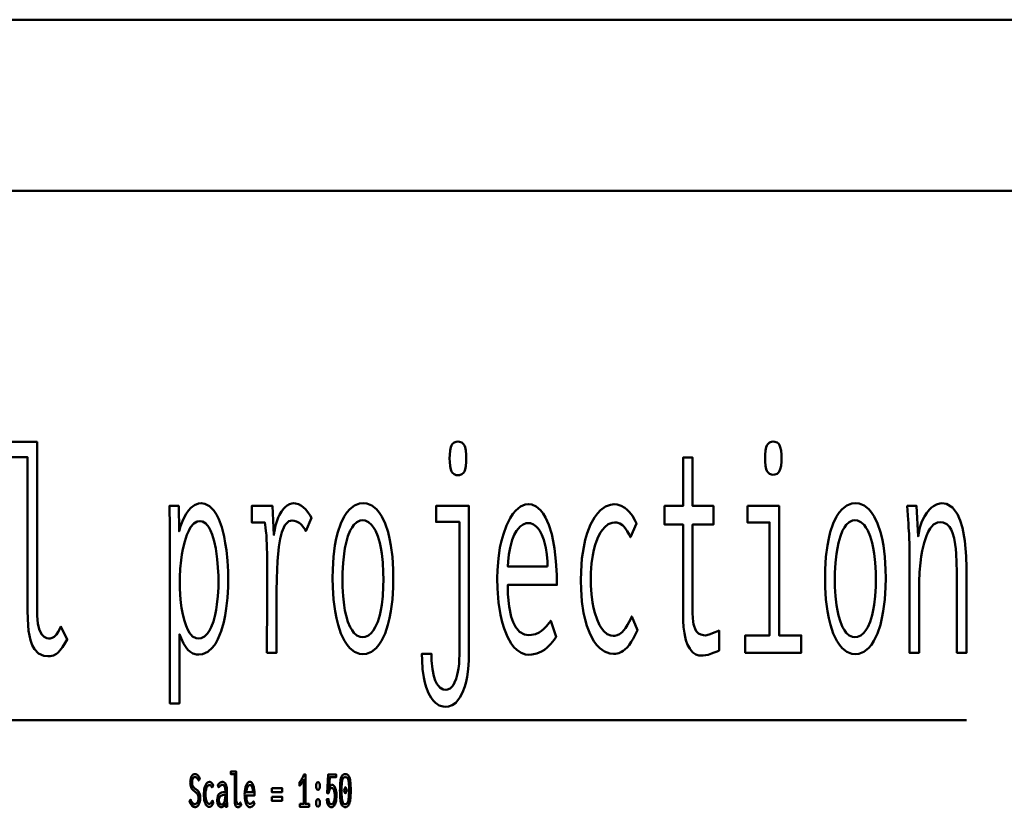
# Model space of a CAD drawing. Header units: millimetres. Extents: x 0 to 428, y 0 to 298.
# Tile 20 of 42: x 134 to 162, y 266 to 289. Entities that reach past the tile are written whole.
import ezdxf

# ---------------------------------------------------------------- set-up
doc = ezdxf.new("R2010")
doc.units = ezdxf.units.MM
doc.layers.add('am_0', color=7, linetype='Continuous', lineweight=50)
doc.layers.add('am_6', color=2, linetype='Continuous', lineweight=35)

# ---------------------------------------------------------------- blocks, each defined once
blk = doc.blocks.new('1_Drawing_frame_0_in_FDFneo100150C2325N1N4N_300Op0__1203')
at = {"layer": 'am_0'}
for p, q in [((7.5, 289.5), (412.5, 289.5)), ((20, 284.5), (407.5, 284.5))]:
    blk.add_line(p, q, dxfattribs=at)
at = {"layer": 'am_6', "flags": 8}
blk.add_attdef('ExcludeFromBOM', (425, 296.5), '', height=0.5, dxfattribs=at)
blk = doc.blocks.new('62_grid1title__1_in_FDFneo100150C2325N1N4N_300Op0__1203')
at = {"layer": 'am_0'}
blk.add_line((121.181, 269.029), (161.215, 269.029), dxfattribs=at)
for points in [[(134.343, 270.895), (134.343, 270.895), (134.226, 270.908), (134.076, 270.977), (134.076, 270.977), (133.956, 271.106), (133.893, 271.224), (133.893, 271.224), (133.842, 271.37), (133.787, 271.643), (133.787, 271.643), (133.758, 271.98), (133.752, 272.24), (133.752, 276.717), (133.054, 276.717)], [(133.054, 277.162), (134.033, 277.162), (134.033, 272.256), (134.033, 272.256), (134.037, 272.079), (134.057, 271.856), (134.057, 271.856), (134.095, 271.684), (134.13, 271.599), (134.13, 271.599), (134.17, 271.532), (134.239, 271.46), (134.239, 271.46), (134.317, 271.421), (134.374, 271.413), (134.374, 271.413), (134.418, 271.417), (134.479, 271.435), (134.479, 271.435), (134.534, 271.468), (134.567, 271.499), (134.567, 271.499), (134.6, 271.537), (134.648, 271.608), (134.648, 271.608), (134.698, 271.696), (134.731, 271.764), (134.913, 271.386), (134.913, 271.386), (134.857, 271.287), (134.776, 271.161), (134.776, 271.161), (134.699, 271.062), (134.648, 271.01), (134.648, 271.01), (134.597, 270.968), (134.51, 270.923), (134.51, 270.923), (134.413, 270.899), (134.343, 270.895)], [(146.339, 276.187), (146.339, 276.187), (146.29, 276.192), (146.227, 276.215), (146.227, 276.215), (146.178, 276.259), (146.153, 276.3), (146.153, 276.3), (146.133, 276.351), (146.111, 276.451), (146.111, 276.451), (146.1, 276.578), (146.097, 276.678), (146.097, 276.678), (146.1, 276.78), (146.111, 276.908), (146.111, 276.908), (146.132, 277.008), (146.152, 277.059), (146.152, 277.059), (146.177, 277.099), (146.226, 277.142), (146.226, 277.142), (146.289, 277.165), (146.339, 277.17), (146.339, 277.17), (146.39, 277.165), (146.454, 277.142), (146.454, 277.142), (146.504, 277.099), (146.529, 277.059), (146.529, 277.059), (146.549, 277.008), (146.571, 276.908), (146.571, 276.908), (146.583, 276.78), (146.585, 276.678), (146.585, 276.678), (146.583, 276.578), (146.571, 276.451), (146.571, 276.451), (146.549, 276.351), (146.529, 276.3), (146.529, 276.3), (146.504, 276.259), (146.454, 276.215), (146.454, 276.215), (146.39, 276.192), (146.339, 276.187)], [(155.561, 276.203), (155.561, 276.203), (155.512, 276.207), (155.451, 276.23), (155.451, 276.23), (155.403, 276.274), (155.378, 276.314), (155.378, 276.314), (155.358, 276.364), (155.337, 276.462), (155.337, 276.462), (155.325, 276.588), (155.323, 276.686), (155.323, 276.686), (155.325, 276.785), (155.337, 276.91), (155.337, 276.91), (155.358, 277.008), (155.378, 277.059), (155.378, 277.059), (155.403, 277.099), (155.451, 277.142), (155.451, 277.142), (155.512, 277.165), (155.561, 277.17), (155.561, 277.17), (155.611, 277.165), (155.674, 277.142), (155.674, 277.142), (155.723, 277.1), (155.748, 277.061), (155.748, 277.061), (155.768, 277.011), (155.789, 276.912), (155.789, 276.912), (155.801, 276.786), (155.803, 276.686), (155.803, 276.686), (155.801, 276.588), (155.789, 276.462), (155.789, 276.462), (155.768, 276.364), (155.748, 276.314), (155.748, 276.314), (155.723, 276.274), (155.674, 276.23), (155.674, 276.23), (155.611, 276.207), (155.561, 276.203)], [(153.457, 270.914), (153.457, 270.914), (153.39, 270.92), (153.297, 270.951), (153.297, 270.951), (153.214, 271.008), (153.164, 271.06), (153.164, 271.06), (153.118, 271.123), (153.059, 271.235), (153.059, 271.235), (153.01, 271.367), (152.984, 271.466), (152.984, 271.466), (152.962, 271.573), (152.938, 271.744), (152.938, 271.744), (152.926, 271.93), (152.923, 272.061), (152.923, 274.744), (152.385, 274.744), (152.385, 275.29), (152.923, 275.29), (152.923, 276.702), (153.204, 276.702), (153.204, 275.29), (153.812, 275.29), (153.812, 274.744), (153.204, 274.744), (153.204, 272.256), (153.204, 272.256), (153.205, 272.157), (153.211, 272.023), (153.211, 272.023), (153.222, 271.906), (153.232, 271.839), (153.232, 271.839), (153.246, 271.778), (153.274, 271.697), (153.274, 271.697), (153.312, 271.63), (153.342, 271.593), (153.342, 271.593), (153.378, 271.562), (153.442, 271.528), (153.442, 271.528), (153.52, 271.51), (153.578, 271.507), (153.578, 271.507), (153.621, 271.512), (153.713, 271.538), (153.713, 271.538), (153.837, 271.587), (153.937, 271.632), (153.976, 271.647), (153.976, 271.062), (153.976, 271.062), (153.92, 271.038), (153.839, 271.005), (153.839, 271.005), (153.76, 270.975), (153.708, 270.957), (153.708, 270.957), (153.657, 270.942), (153.581, 270.925), (153.581, 270.925), (153.507, 270.916), (153.457, 270.914)], [(137.917, 274.331), (137.917, 274.331), (137.916, 274.537), (137.914, 274.834), (137.914, 274.834), (137.909, 275.113), (137.905, 275.29), (138.174, 275.29), (138.186, 274.549), (138.186, 274.549), (138.232, 274.699), (138.31, 274.898), (138.31, 274.898), (138.397, 275.063), (138.46, 275.155), (138.46, 275.155), (138.527, 275.232), (138.634, 275.315), (138.634, 275.315), (138.751, 275.359), (138.833, 275.368), (138.833, 275.368), (138.936, 275.355), (139.078, 275.286), (139.078, 275.286), (139.203, 275.158), (139.278, 275.04), (139.278, 275.04), (139.345, 274.902), (139.432, 274.668), (139.432, 274.668), (139.501, 274.401), (139.538, 274.206), (139.538, 274.206), (139.568, 274.001), (139.6, 273.689), (139.6, 273.689), (139.618, 273.37), (139.621, 273.153), (139.621, 273.153), (139.617, 272.929), (139.598, 272.603), (139.598, 272.603), (139.563, 272.288), (139.53, 272.084), (139.53, 272.084), (139.49, 271.89), (139.414, 271.627), (139.414, 271.627), (139.32, 271.398), (139.247, 271.263), (139.247, 271.263), (139.165, 271.149), (139.029, 271.025), (139.029, 271.025), (138.875, 270.958), (138.763, 270.945), (138.763, 270.945), (138.692, 270.951), (138.592, 270.981), (138.592, 270.981), (138.501, 271.037), (138.446, 271.088), (138.446, 271.088), (138.393, 271.151), (138.317, 271.272), (138.317, 271.272), (138.244, 271.422), (138.197, 271.538), (138.197, 269.518), (137.917, 269.518), (137.917, 274.331)], [(140.753, 271), (140.753, 271), (140.754, 271.176), (140.755, 271.54), (140.755, 271.54), (140.758, 272.023), (140.761, 272.412), (140.765, 273.2), (140.765, 273.2), (140.765, 273.406), (140.763, 273.68), (140.763, 273.68), (140.76, 273.912), (140.756, 274.044), (140.756, 274.044), (140.753, 274.16), (140.746, 274.311), (140.746, 274.311), (140.739, 274.433), (140.733, 274.498), (140.733, 274.498), (140.727, 274.558), (140.715, 274.649), (140.715, 274.649), (140.701, 274.743), (140.691, 274.806), (140.309, 274.806), (140.309, 275.29), (140.915, 275.29), (140.96, 274.44), (140.96, 274.44), (140.976, 274.556), (141.008, 274.717), (141.008, 274.717), (141.051, 274.862), (141.085, 274.949), (141.085, 274.949), (141.123, 275.028), (141.184, 275.132), (141.184, 275.132), (141.25, 275.216), (141.297, 275.263), (141.297, 275.263), (141.344, 275.301), (141.416, 275.342), (141.416, 275.342), (141.487, 275.364), (141.533, 275.368), (141.533, 275.368), (141.592, 275.363), (141.679, 275.338), (141.679, 275.338), (141.767, 275.291), (141.825, 275.247), (141.825, 275.247), (141.881, 275.196), (141.955, 275.11), (141.955, 275.11), (142.019, 275.011), (142.056, 274.939), (141.892, 274.557), (141.892, 274.557), (141.87, 274.6), (141.829, 274.663), (141.829, 274.663), (141.777, 274.724), (141.737, 274.764), (141.737, 274.764), (141.694, 274.799), (141.623, 274.837), (141.623, 274.837), (141.548, 274.857), (141.494, 274.861), (141.494, 274.861), (141.399, 274.84), (141.279, 274.728), (141.279, 274.728), (141.186, 274.522), (141.14, 274.331), (141.14, 274.331), (141.103, 274.099), (141.064, 273.679), (141.064, 273.679), (141.042, 273.172), (141.038, 272.786), (141.038, 271), (140.753, 271)], [(143.563, 270.961), (143.563, 270.961), (143.459, 270.972), (143.314, 271.029), (143.314, 271.029), (143.18, 271.136), (143.097, 271.234), (143.097, 271.234), (143.02, 271.352), (142.919, 271.564), (142.919, 271.564), (142.834, 271.817), (142.786, 272.008), (142.786, 272.008), (142.746, 272.215), (142.703, 272.551), (142.703, 272.551), (142.68, 272.916), (142.676, 273.176), (142.676, 273.176), (142.68, 273.436), (142.703, 273.8), (142.703, 273.8), (142.745, 274.133), (142.784, 274.338), (142.784, 274.338), (142.831, 274.527), (142.915, 274.777), (142.915, 274.777), (143.016, 274.985), (143.093, 275.101), (143.093, 275.101), (143.176, 275.197), (143.312, 275.301), (143.312, 275.301), (143.461, 275.357), (143.567, 275.368), (143.567, 275.368), (143.672, 275.357), (143.82, 275.301), (143.82, 275.301), (143.955, 275.197), (144.038, 275.101), (144.038, 275.101), (144.114, 274.985), (144.214, 274.777), (144.214, 274.777), (144.298, 274.527), (144.344, 274.338), (144.344, 274.338), (144.382, 274.133), (144.424, 273.8), (144.424, 273.8), (144.446, 273.436), (144.45, 273.176), (144.45, 273.176), (144.446, 272.916), (144.423, 272.551), (144.423, 272.551), (144.38, 272.215), (144.341, 272.008), (144.341, 272.008), (144.294, 271.817), (144.209, 271.564), (144.209, 271.564), (144.108, 271.352), (144.031, 271.234), (144.031, 271.234), (143.948, 271.136), (143.814, 271.029), (143.814, 271.029), (143.667, 270.972), (143.563, 270.961)], [(145.567, 270.969), (145.567, 270.969), (145.572, 270.777), (145.595, 270.523), (145.595, 270.523), (145.638, 270.31), (145.678, 270.191), (145.678, 270.191), (145.726, 270.092), (145.81, 269.985), (145.81, 269.985), (145.91, 269.927), (145.984, 269.916), (145.984, 269.916), (146.037, 269.922), (146.109, 269.953), (146.109, 269.953), (146.173, 270.011), (146.211, 270.064), (146.211, 270.064), (146.245, 270.127), (146.288, 270.233), (146.288, 270.233), (146.323, 270.354), (146.341, 270.442), (146.341, 270.442), (146.356, 270.535), (146.372, 270.677), (146.372, 270.677), (146.381, 270.823), (146.382, 270.922), (146.382, 274.822), (145.7, 274.822), (145.7, 275.29), (146.663, 275.29), (146.663, 270.945), (146.663, 270.945), (146.66, 270.77), (146.642, 270.522), (146.642, 270.522), (146.609, 270.293), (146.579, 270.15), (146.579, 270.15), (146.543, 270.017), (146.478, 269.841), (146.478, 269.841), (146.401, 269.693), (146.342, 269.61), (146.342, 269.61), (146.279, 269.54), (146.177, 269.465), (146.177, 269.465), (146.067, 269.424), (145.988, 269.417), (145.988, 269.417), (145.908, 269.424), (145.794, 269.462), (145.794, 269.462), (145.688, 269.533), (145.623, 269.598), (145.623, 269.598), (145.562, 269.677), (145.481, 269.822), (145.481, 269.822), (145.413, 269.997), (145.375, 270.13), (145.375, 270.13), (145.343, 270.276), (145.308, 270.515), (145.308, 270.515), (145.29, 270.779), (145.286, 270.969), (145.567, 270.969)], [(148.4, 270.938), (148.4, 270.938), (148.315, 270.947), (148.188, 270.995), (148.188, 270.995), (148.062, 271.084), (147.979, 271.166), (147.979, 271.166), (147.898, 271.268), (147.787, 271.463), (147.787, 271.463), (147.689, 271.707), (147.631, 271.897), (147.631, 271.897), (147.581, 272.109), (147.526, 272.468), (147.526, 272.468), (147.497, 272.877), (147.491, 273.176), (147.491, 273.176), (147.496, 273.412), (147.523, 273.751), (147.523, 273.751), (147.571, 274.071), (147.616, 274.274), (147.616, 274.274), (147.669, 274.465), (147.762, 274.719), (147.762, 274.719), (147.87, 274.935), (147.951, 275.058), (147.951, 275.058), (148.036, 275.161), (148.169, 275.273), (148.169, 275.273), (148.308, 275.333), (148.404, 275.345), (148.404, 275.345), (148.498, 275.334), (148.632, 275.276), (148.632, 275.276), (148.756, 275.17), (148.834, 275.072), (148.834, 275.072), (148.906, 274.952), (149.002, 274.733), (149.002, 274.733), (149.083, 274.468), (149.128, 274.264), (149.128, 274.264), (149.167, 274.042), (149.208, 273.676), (149.208, 273.676), (149.23, 273.272), (149.235, 272.981), (147.799, 272.981), (147.799, 272.981), (147.804, 272.708), (147.835, 272.349), (147.835, 272.349), (147.895, 272.053), (147.952, 271.889), (147.952, 271.889), (148.021, 271.754), (148.145, 271.608), (148.145, 271.608), (148.292, 271.53), (148.404, 271.515), (148.404, 271.515), (148.491, 271.52), (148.612, 271.546), (148.612, 271.546), (148.719, 271.595), (148.783, 271.64), (148.783, 271.64), (148.843, 271.691), (148.928, 271.776), (148.928, 271.776), (149.006, 271.869), (149.055, 271.936), (149.215, 271.468), (149.215, 271.468), (149.156, 271.379), (149.058, 271.258), (149.058, 271.258), (148.949, 271.151), (148.871, 271.088), (148.871, 271.088), (148.788, 271.034), (148.652, 270.975), (148.652, 270.975), (148.505, 270.944), (148.4, 270.938)], [(150.886, 270.969), (150.886, 270.969), (150.779, 270.979), (150.627, 271.033), (150.627, 271.033), (150.486, 271.134), (150.397, 271.226), (150.397, 271.226), (150.315, 271.338), (150.205, 271.541), (150.205, 271.541), (150.112, 271.784), (150.059, 271.969), (150.059, 271.969), (150.015, 272.17), (149.967, 272.498), (149.967, 272.498), (149.941, 272.857), (149.936, 273.114), (149.936, 273.114), (149.941, 273.378), (149.969, 273.749), (149.969, 273.749), (150.019, 274.088), (150.066, 274.297), (150.066, 274.297), (150.121, 274.49), (150.219, 274.743), (150.219, 274.743), (150.333, 274.953), (150.418, 275.07), (150.418, 275.07), (150.509, 275.166), (150.652, 275.27), (150.652, 275.27), (150.805, 275.326), (150.911, 275.337), (150.911, 275.337), (150.995, 275.33), (151.114, 275.297), (151.114, 275.297), (151.224, 275.234), (151.293, 275.177), (151.293, 275.177), (151.358, 275.11), (151.444, 274.997), (151.444, 274.997), (151.517, 274.869), (151.559, 274.775), (151.383, 274.377), (151.383, 274.377), (151.349, 274.451), (151.294, 274.55), (151.294, 274.55), (151.235, 274.637), (151.194, 274.687), (151.194, 274.687), (151.15, 274.73), (151.075, 274.777), (151.075, 274.777), (150.99, 274.802), (150.929, 274.806), (150.929, 274.806), (150.849, 274.798), (150.737, 274.753), (150.737, 274.753), (150.632, 274.67), (150.566, 274.594), (150.566, 274.594), (150.505, 274.502), (150.424, 274.34), (150.424, 274.34), (150.355, 274.149), (150.316, 274.005), (150.316, 274.005), (150.284, 273.85), (150.249, 273.603), (150.249, 273.603), (150.23, 273.337), (150.227, 273.149), (150.227, 273.149), (150.23, 272.969), (150.247, 272.712), (150.247, 272.712), (150.279, 272.469), (150.309, 272.314), (150.309, 272.314), (150.344, 272.169), (150.408, 271.975), (150.408, 271.975), (150.483, 271.809), (150.541, 271.714), (150.541, 271.714), (150.603, 271.634), (150.702, 271.547), (150.702, 271.547), (150.81, 271.5), (150.886, 271.491), (150.886, 271.491), (150.934, 271.495), (151.002, 271.511), (151.002, 271.511), (151.066, 271.541), (151.105, 271.569), (151.105, 271.569), (151.143, 271.602), (151.195, 271.658), (151.195, 271.658), (151.243, 271.72), (151.273, 271.766), (151.273, 271.766), (151.302, 271.816), (151.347, 271.899), (151.347, 271.899), (151.394, 271.993), (151.426, 272.061), (151.59, 271.655), (151.553, 271.581), (151.553, 271.581), (151.515, 271.507), (151.461, 271.407), (151.461, 271.407), (151.41, 271.319), (151.378, 271.267), (151.378, 271.267), (151.345, 271.219), (151.288, 271.153), (151.288, 271.153), (151.224, 271.093), (151.176, 271.057), (151.176, 271.057), (151.125, 271.025), (151.042, 270.991), (151.042, 270.991), (150.951, 270.972), (150.886, 270.969)], [(154.806, 275.29), (155.735, 275.29), (155.735, 271.507), (156.38, 271.507), (156.38, 271), (154.742, 271), (154.742, 271.507), (155.454, 271.507), (155.454, 274.806), (154.806, 274.806), (154.806, 275.29)], [(157.963, 270.961), (157.963, 270.961), (157.859, 270.972), (157.714, 271.029), (157.714, 271.029), (157.58, 271.136), (157.497, 271.234), (157.497, 271.234), (157.42, 271.352), (157.319, 271.564), (157.319, 271.564), (157.234, 271.817), (157.186, 272.008), (157.186, 272.008), (157.146, 272.215), (157.103, 272.551), (157.103, 272.551), (157.08, 272.916), (157.076, 273.176), (157.076, 273.176), (157.08, 273.436), (157.103, 273.8), (157.103, 273.8), (157.145, 274.133), (157.184, 274.338), (157.184, 274.338), (157.231, 274.527), (157.315, 274.777), (157.315, 274.777), (157.416, 274.985), (157.493, 275.101), (157.493, 275.101), (157.576, 275.197), (157.712, 275.301), (157.712, 275.301), (157.861, 275.357), (157.967, 275.368), (157.967, 275.368), (158.072, 275.357), (158.22, 275.301), (158.22, 275.301), (158.355, 275.197), (158.438, 275.101), (158.438, 275.101), (158.514, 274.985), (158.614, 274.777), (158.614, 274.777), (158.698, 274.527), (158.744, 274.338), (158.744, 274.338), (158.782, 274.133), (158.824, 273.8), (158.824, 273.8), (158.846, 273.436), (158.85, 273.176), (158.85, 273.176), (158.846, 272.916), (158.823, 272.551), (158.823, 272.551), (158.78, 272.215), (158.741, 272.008), (158.741, 272.008), (158.694, 271.817), (158.609, 271.564), (158.609, 271.564), (158.508, 271.352), (158.431, 271.234), (158.431, 271.234), (158.348, 271.136), (158.214, 271.029), (158.214, 271.029), (158.067, 270.972), (157.963, 270.961)], [(159.542, 274.136), (159.542, 274.136), (159.542, 274.208), (159.54, 274.314), (159.54, 274.314), (159.536, 274.415), (159.533, 274.481), (159.533, 274.481), (159.529, 274.549), (159.522, 274.662), (159.522, 274.662), (159.514, 274.788), (159.507, 274.88), (159.48, 275.29), (159.755, 275.29), (159.799, 274.401), (159.799, 274.401), (159.817, 274.508), (159.853, 274.661), (159.853, 274.661), (159.902, 274.804), (159.941, 274.894), (159.941, 274.894), (159.984, 274.979), (160.056, 275.091), (160.056, 275.091), (160.135, 275.187), (160.191, 275.241), (160.191, 275.241), (160.25, 275.287), (160.339, 275.336), (160.339, 275.336), (160.429, 275.363), (160.49, 275.368), (160.49, 275.368), (160.626, 275.348), (160.803, 275.243), (160.803, 275.243), (160.95, 275.047), (161.031, 274.867), (161.031, 274.867), (161.097, 274.651), (161.169, 274.27), (161.169, 274.27), (161.208, 273.819), (161.215, 273.48), (161.215, 271), (160.934, 271), (160.934, 273.161), (160.934, 273.161), (160.933, 273.363), (160.926, 273.64), (160.926, 273.64), (160.914, 273.886), (160.902, 274.032), (160.902, 274.032), (160.886, 274.167), (160.852, 274.348), (160.852, 274.348), (160.804, 274.506), (160.765, 274.598), (160.765, 274.598), (160.718, 274.676), (160.634, 274.76), (160.634, 274.76), (160.53, 274.806), (160.451, 274.814), (160.451, 274.814), (160.367, 274.803), (160.253, 274.744), (160.253, 274.744), (160.153, 274.633), (160.094, 274.531), (160.094, 274.531), (160.041, 274.412), (159.973, 274.209), (159.973, 274.209), (159.919, 273.978), (159.89, 273.808), (159.89, 273.808), (159.867, 273.63), (159.843, 273.356), (159.843, 273.356), (159.829, 273.073), (159.827, 272.88), (159.827, 271), (159.542, 271), (159.542, 274.136)], [(138.761, 271.413), (138.761, 271.413), (138.832, 271.423), (138.931, 271.471), (138.931, 271.471), (139.021, 271.562), (139.075, 271.645), (139.075, 271.645), (139.125, 271.744), (139.189, 271.915), (139.189, 271.915), (139.242, 272.112), (139.271, 272.258), (139.271, 272.258), (139.294, 272.412), (139.32, 272.654), (139.32, 272.654), (139.334, 272.907), (139.336, 273.083), (139.336, 273.083), (139.334, 273.245), (139.323, 273.488), (139.323, 273.488), (139.302, 273.73), (139.283, 273.892), (139.283, 273.892), (139.258, 274.048), (139.212, 274.263), (139.212, 274.263), (139.153, 274.455), (139.107, 274.57), (139.107, 274.57), (139.056, 274.669), (138.968, 274.777), (138.968, 274.777), (138.868, 274.834), (138.794, 274.845), (138.794, 274.845), (138.719, 274.834), (138.616, 274.775), (138.616, 274.775), (138.523, 274.666), (138.468, 274.565), (138.468, 274.565), (138.417, 274.447), (138.351, 274.25), (138.351, 274.25), (138.298, 274.029), (138.27, 273.868), (138.27, 273.868), (138.246, 273.703), (138.221, 273.456), (138.221, 273.456), (138.208, 273.21), (138.205, 273.048), (138.205, 273.048), (138.207, 272.902), (138.219, 272.681), (138.219, 272.681), (138.24, 272.458), (138.259, 272.308), (138.259, 272.308), (138.283, 272.163), (138.33, 271.961), (138.33, 271.961), (138.39, 271.781), (138.437, 271.673), (138.437, 271.673), (138.49, 271.579), (138.581, 271.478), (138.581, 271.478), (138.684, 271.424), (138.761, 271.413)], [(143.551, 271.452), (143.551, 271.452), (143.623, 271.461), (143.723, 271.504), (143.723, 271.504), (143.815, 271.583), (143.872, 271.657), (143.872, 271.657), (143.925, 271.746), (143.994, 271.906), (143.994, 271.906), (144.053, 272.097), (144.086, 272.242), (144.086, 272.242), (144.113, 272.4), (144.143, 272.656), (144.143, 272.656), (144.159, 272.937), (144.162, 273.137), (144.162, 273.137), (144.159, 273.345), (144.143, 273.636), (144.143, 273.636), (144.114, 273.901), (144.087, 274.063), (144.087, 274.063), (144.054, 274.213), (143.996, 274.409), (143.996, 274.409), (143.926, 274.572), (143.874, 274.662), (143.874, 274.662), (143.817, 274.737), (143.725, 274.817), (143.725, 274.817), (143.623, 274.861), (143.551, 274.869), (143.551, 274.869), (143.483, 274.86), (143.386, 274.817), (143.386, 274.817), (143.298, 274.735), (143.243, 274.66), (143.243, 274.66), (143.192, 274.569), (143.125, 274.405), (143.125, 274.405), (143.069, 274.208), (143.037, 274.058), (143.037, 274.058), (143.011, 273.894), (142.983, 273.629), (142.983, 273.629), (142.967, 273.338), (142.964, 273.129), (142.964, 273.129), (142.967, 272.929), (142.983, 272.649), (142.983, 272.649), (143.011, 272.393), (143.037, 272.236), (143.037, 272.236), (143.069, 272.092), (143.125, 271.902), (143.125, 271.902), (143.192, 271.743), (143.243, 271.655), (143.243, 271.655), (143.298, 271.582), (143.386, 271.503), (143.386, 271.503), (143.483, 271.461), (143.551, 271.452)], [(148.962, 273.519), (148.962, 273.519), (148.957, 273.667), (148.939, 273.875), (148.939, 273.875), (148.909, 274.067), (148.883, 274.186), (148.883, 274.186), (148.851, 274.297), (148.796, 274.442), (148.796, 274.442), (148.732, 274.564), (148.684, 274.633), (148.684, 274.633), (148.632, 274.69), (148.55, 274.751), (148.55, 274.751), (148.462, 274.784), (148.4, 274.791), (148.4, 274.791), (148.337, 274.784), (148.247, 274.751), (148.247, 274.751), (148.162, 274.69), (148.108, 274.633), (148.108, 274.633), (148.058, 274.564), (147.99, 274.442), (147.99, 274.442), (147.931, 274.297), (147.897, 274.186), (147.897, 274.186), (147.868, 274.067), (147.834, 273.875), (147.834, 273.875), (147.811, 273.667), (147.803, 273.519), (148.962, 273.519)], [(157.951, 271.452), (157.951, 271.452), (158.023, 271.461), (158.123, 271.504), (158.123, 271.504), (158.215, 271.583), (158.272, 271.657), (158.272, 271.657), (158.325, 271.746), (158.394, 271.906), (158.394, 271.906), (158.453, 272.097), (158.486, 272.242), (158.486, 272.242), (158.513, 272.4), (158.543, 272.656), (158.543, 272.656), (158.559, 272.937), (158.562, 273.137), (158.562, 273.137), (158.559, 273.345), (158.543, 273.636), (158.543, 273.636), (158.514, 273.901), (158.487, 274.063), (158.487, 274.063), (158.454, 274.213), (158.396, 274.409), (158.396, 274.409), (158.326, 274.572), (158.274, 274.662), (158.274, 274.662), (158.217, 274.737), (158.125, 274.817), (158.125, 274.817), (158.023, 274.861), (157.951, 274.869), (157.951, 274.869), (157.883, 274.86), (157.786, 274.817), (157.786, 274.817), (157.698, 274.735), (157.643, 274.66), (157.643, 274.66), (157.592, 274.569), (157.525, 274.405), (157.525, 274.405), (157.469, 274.208), (157.437, 274.058), (157.437, 274.058), (157.411, 273.894), (157.383, 273.629), (157.383, 273.629), (157.367, 273.338), (157.364, 273.129), (157.364, 273.129), (157.367, 272.929), (157.383, 272.649), (157.383, 272.649), (157.411, 272.393), (157.437, 272.236), (157.437, 272.236), (157.469, 272.092), (157.525, 271.902), (157.525, 271.902), (157.592, 271.743), (157.643, 271.655), (157.643, 271.655), (157.698, 271.582), (157.786, 271.503), (157.786, 271.503), (157.883, 271.461), (157.951, 271.452)]]:
    blk.add_lwpolyline(points, dxfattribs=at)
at = {"layer": 'am_6', "flags": 8}
blk.add_attdef('ExcludeFromBOM', (166.215, 276.67), '', height=0.5, dxfattribs=at)
blk = doc.blocks.new('63_grid1titleratio__1_in_FDFneo100150C2325N1N4N_300Op0__1203')
at = {"layer": 'am_0'}
for points in [[(139.911, 266.482), (139.911, 266.482), (139.892, 266.485), (139.867, 266.496), (139.867, 266.496), (139.847, 266.518), (139.836, 266.537), (139.836, 266.537), (139.828, 266.562), (139.819, 266.607), (139.819, 266.607), (139.814, 266.663), (139.813, 266.707), (139.813, 267.453), (139.697, 267.453), (139.697, 267.527), (139.86, 267.527), (139.86, 266.709), (139.86, 266.709), (139.86, 266.68), (139.864, 266.643), (139.864, 266.643), (139.87, 266.614), (139.876, 266.6), (139.876, 266.6), (139.883, 266.589), (139.894, 266.577), (139.894, 266.577), (139.907, 266.57), (139.917, 266.569), (139.917, 266.569), (139.924, 266.569), (139.934, 266.572), (139.934, 266.572), (139.943, 266.578), (139.949, 266.583), (139.949, 266.583), (139.954, 266.59), (139.962, 266.601), (139.962, 266.601), (139.971, 266.616), (139.976, 266.627), (140.006, 266.564), (140.006, 266.564), (139.997, 266.548), (139.984, 266.527), (139.984, 266.527), (139.971, 266.51), (139.962, 266.502), (139.962, 266.502), (139.954, 266.495), (139.939, 266.487), (139.939, 266.487), (139.923, 266.483), (139.911, 266.482)], [(138.522, 266.709), (138.522, 266.709), (138.534, 266.683), (138.552, 266.65), (138.552, 266.65), (138.57, 266.623), (138.582, 266.608), (138.582, 266.608), (138.595, 266.596), (138.613, 266.583), (138.613, 266.583), (138.633, 266.575), (138.646, 266.574), (138.646, 266.574), (138.657, 266.575), (138.673, 266.579), (138.673, 266.579), (138.688, 266.588), (138.699, 266.595), (138.699, 266.595), (138.708, 266.604), (138.722, 266.621), (138.722, 266.621), (138.733, 266.641), (138.74, 266.656), (138.74, 266.656), (138.746, 266.672), (138.753, 266.699), (138.753, 266.699), (138.756, 266.728), (138.757, 266.749), (138.757, 266.749), (138.756, 266.769), (138.753, 266.797), (138.753, 266.797), (138.747, 266.822), (138.741, 266.837), (138.741, 266.837), (138.735, 266.85), (138.724, 266.869), (138.724, 266.869), (138.712, 266.885), (138.704, 266.895), (138.704, 266.895), (138.694, 266.904), (138.678, 266.918), (138.678, 266.918), (138.659, 266.933), (138.645, 266.943), (138.619, 266.963), (138.619, 266.963), (138.608, 266.973), (138.592, 266.988), (138.592, 266.988), (138.577, 267.003), (138.568, 267.014), (138.568, 267.014), (138.559, 267.025), (138.547, 267.046), (138.547, 267.046), (138.537, 267.07), (138.53, 267.089), (138.53, 267.089), (138.525, 267.109), (138.518, 267.143), (138.518, 267.143), (138.515, 267.182), (138.514, 267.21), (138.514, 267.21), (138.515, 267.237), (138.518, 267.276), (138.518, 267.276), (138.525, 267.313), (138.53, 267.335), (138.53, 267.335), (138.537, 267.356), (138.55, 267.385), (138.55, 267.385), (138.565, 267.408), (138.577, 267.422), (138.577, 267.422), (138.59, 267.433), (138.611, 267.446), (138.611, 267.446), (138.634, 267.452), (138.651, 267.454), (138.651, 267.454), (138.663, 267.453), (138.681, 267.45), (138.681, 267.45), (138.697, 267.443), (138.707, 267.438), (138.707, 267.438), (138.717, 267.431), (138.73, 267.419), (138.73, 267.419), (138.743, 267.405), (138.751, 267.394), (138.751, 267.394), (138.759, 267.382), (138.771, 267.362), (138.771, 267.362), (138.783, 267.339), (138.792, 267.322), (138.76, 267.264), (138.76, 267.264), (138.75, 267.283), (138.735, 267.309), (138.735, 267.309), (138.719, 267.33), (138.707, 267.341), (138.707, 267.341), (138.695, 267.351), (138.677, 267.361), (138.677, 267.361), (138.66, 267.366), (138.648, 267.367), (138.648, 267.367), (138.639, 267.366), (138.625, 267.362), (138.625, 267.362), (138.612, 267.354), (138.604, 267.347), (138.604, 267.347), (138.597, 267.339), (138.587, 267.323), (138.587, 267.323), (138.579, 267.305), (138.574, 267.292), (138.574, 267.292), (138.571, 267.277), (138.566, 267.253), (138.566, 267.253), (138.564, 267.228), (138.564, 267.21), (138.564, 267.21), (138.564, 267.189), (138.568, 267.16), (138.568, 267.16), (138.573, 267.135), (138.578, 267.119), (138.578, 267.119), (138.585, 267.106), (138.595, 267.087), (138.595, 267.087), (138.606, 267.072), (138.615, 267.063), (138.615, 267.063), (138.624, 267.054), (138.64, 267.04), (138.64, 267.04), (138.659, 267.025), (138.674, 267.015), (138.674, 267.015), (138.69, 267.003), (138.712, 266.985), (138.712, 266.985), (138.73, 266.969), (138.741, 266.958), (138.741, 266.958), (138.751, 266.947), (138.765, 266.927), (138.765, 266.927), (138.777, 266.903), (138.785, 266.885), (138.785, 266.885), (138.791, 266.865), (138.798, 266.831), (138.798, 266.831), (138.802, 266.791), (138.802, 266.763), (138.802, 266.763), (138.802, 266.732), (138.798, 266.689), (138.798, 266.689), (138.79, 266.649), (138.783, 266.623), (138.783, 266.623), (138.775, 266.599), (138.76, 266.566), (138.76, 266.566), (138.743, 266.539), (138.729, 266.523), (138.729, 266.523), (138.715, 266.51), (138.692, 266.496), (138.692, 266.496), (138.667, 266.488), (138.65, 266.486), (138.65, 266.486), (138.614, 266.493), (138.564, 266.528), (138.564, 266.528), (138.519, 266.592), (138.491, 266.651), (138.522, 266.709)], [(139.069, 266.495), (139.069, 266.495), (139.051, 266.497), (139.025, 266.506), (139.025, 266.506), (139.002, 266.522), (138.987, 266.538), (138.987, 266.538), (138.973, 266.556), (138.955, 266.59), (138.955, 266.59), (138.94, 266.631), (138.931, 266.662), (138.931, 266.662), (138.923, 266.695), (138.915, 266.75), (138.915, 266.75), (138.911, 266.81), (138.91, 266.852), (138.91, 266.852), (138.911, 266.896), (138.916, 266.958), (138.916, 266.958), (138.924, 267.015), (138.932, 267.05), (138.932, 267.05), (138.941, 267.082), (138.957, 267.124), (138.957, 267.124), (138.976, 267.159), (138.99, 267.178), (138.99, 267.178), (139.006, 267.194), (139.03, 267.212), (139.03, 267.212), (139.055, 267.221), (139.073, 267.223), (139.073, 267.223), (139.087, 267.222), (139.107, 267.216), (139.107, 267.216), (139.125, 267.206), (139.136, 267.196), (139.136, 267.196), (139.147, 267.185), (139.161, 267.166), (139.161, 267.166), (139.174, 267.145), (139.181, 267.129), (139.151, 267.063), (139.151, 267.063), (139.146, 267.075), (139.137, 267.092), (139.137, 267.092), (139.127, 267.106), (139.12, 267.115), (139.12, 267.115), (139.112, 267.122), (139.1, 267.129), (139.1, 267.129), (139.086, 267.134), (139.076, 267.134), (139.076, 267.134), (139.062, 267.133), (139.044, 267.126), (139.044, 267.126), (139.026, 267.112), (139.015, 267.099), (139.015, 267.099), (139.005, 267.084), (138.991, 267.057), (138.991, 267.057), (138.98, 267.025), (138.974, 267.001), (138.974, 267.001), (138.968, 266.975), (138.962, 266.934), (138.962, 266.934), (138.959, 266.889), (138.959, 266.858), (138.959, 266.858), (138.959, 266.828), (138.962, 266.785), (138.962, 266.785), (138.967, 266.745), (138.972, 266.719), (138.972, 266.719), (138.978, 266.695), (138.989, 266.663), (138.989, 266.663), (139.001, 266.635), (139.011, 266.619), (139.011, 266.619), (139.021, 266.606), (139.038, 266.591), (139.038, 266.591), (139.056, 266.583), (139.069, 266.582), (139.069, 266.582), (139.077, 266.582), (139.088, 266.585), (139.088, 266.585), (139.098, 266.59), (139.105, 266.595), (139.105, 266.595), (139.111, 266.6), (139.12, 266.61), (139.12, 266.61), (139.128, 266.62), (139.133, 266.628), (139.133, 266.628), (139.138, 266.636), (139.145, 266.65), (139.145, 266.65), (139.153, 266.665), (139.159, 266.677), (139.186, 266.609), (139.18, 266.597), (139.18, 266.597), (139.173, 266.585), (139.164, 266.568), (139.164, 266.568), (139.156, 266.553), (139.151, 266.545), (139.151, 266.545), (139.145, 266.537), (139.136, 266.526), (139.136, 266.526), (139.125, 266.516), (139.117, 266.509), (139.117, 266.509), (139.108, 266.504), (139.095, 266.498), (139.095, 266.498), (139.079, 266.495), (139.069, 266.495)], [(139.419, 266.487), (139.419, 266.487), (139.406, 266.488), (139.388, 266.492), (139.388, 266.492), (139.37, 266.501), (139.36, 266.509), (139.36, 266.509), (139.35, 266.518), (139.336, 266.536), (139.336, 266.536), (139.325, 266.559), (139.318, 266.576), (139.318, 266.576), (139.313, 266.595), (139.307, 266.626), (139.307, 266.626), (139.304, 266.662), (139.303, 266.688), (139.303, 266.688), (139.305, 266.74), (139.318, 266.804), (139.318, 266.804), (139.342, 266.853), (139.363, 266.877), (139.363, 266.877), (139.388, 266.895), (139.428, 266.914), (139.428, 266.914), (139.472, 266.923), (139.503, 266.924), (139.54, 266.923), (139.54, 266.952), (139.54, 266.952), (139.539, 266.969), (139.539, 266.994), (139.539, 266.994), (139.537, 267.018), (139.535, 267.033), (139.535, 267.033), (139.533, 267.049), (139.527, 267.071), (139.527, 267.071), (139.519, 267.092), (139.512, 267.105), (139.512, 267.105), (139.503, 267.117), (139.488, 267.13), (139.488, 267.13), (139.468, 267.137), (139.454, 267.138), (139.454, 267.138), (139.442, 267.138), (139.425, 267.134), (139.425, 267.134), (139.409, 267.126), (139.399, 267.119), (139.399, 267.119), (139.39, 267.111), (139.375, 267.096), (139.375, 267.096), (139.359, 267.078), (139.347, 267.064), (139.323, 267.134), (139.323, 267.134), (139.331, 267.144), (139.342, 267.158), (139.342, 267.158), (139.353, 267.17), (139.359, 267.177), (139.359, 267.177), (139.366, 267.184), (139.377, 267.194), (139.377, 267.194), (139.391, 267.203), (139.4, 267.209), (139.4, 267.209), (139.411, 267.215), (139.427, 267.22), (139.427, 267.22), (139.445, 267.224), (139.457, 267.224), (139.457, 267.224), (139.479, 267.222), (139.508, 267.211), (139.508, 267.211), (139.531, 267.191), (139.544, 267.172), (139.544, 267.172), (139.554, 267.151), (139.567, 267.118), (139.567, 267.118), (139.576, 267.084), (139.579, 267.061), (139.579, 267.061), (139.582, 267.038), (139.584, 267.004), (139.584, 267.004), (139.586, 266.97), (139.586, 266.949), (139.586, 266.7), (139.586, 266.7), (139.586, 266.663), (139.588, 266.605), (139.588, 266.605), (139.59, 266.543), (139.592, 266.5), (139.547, 266.5), (139.547, 266.5), (139.547, 266.507), (139.547, 266.519), (139.547, 266.519), (139.546, 266.533), (139.546, 266.545), (139.544, 266.599), (139.544, 266.599), (139.537, 266.576), (139.523, 266.548), (139.523, 266.548), (139.505, 266.525), (139.492, 266.513), (139.492, 266.513), (139.478, 266.504), (139.456, 266.494), (139.456, 266.494), (139.434, 266.488), (139.419, 266.487)], [(140.254, 266.49), (140.254, 266.49), (140.24, 266.491), (140.219, 266.499), (140.219, 266.499), (140.198, 266.514), (140.184, 266.528), (140.184, 266.528), (140.171, 266.545), (140.152, 266.577), (140.152, 266.577), (140.136, 266.618), (140.126, 266.649), (140.126, 266.649), (140.118, 266.685), (140.109, 266.745), (140.109, 266.745), (140.104, 266.813), (140.103, 266.863), (140.103, 266.863), (140.104, 266.902), (140.108, 266.958), (140.108, 266.958), (140.116, 267.012), (140.124, 267.046), (140.124, 267.046), (140.132, 267.077), (140.148, 267.12), (140.148, 267.12), (140.166, 267.156), (140.179, 267.176), (140.179, 267.176), (140.193, 267.194), (140.216, 267.212), (140.216, 267.212), (140.239, 267.222), (140.255, 267.224), (140.255, 267.224), (140.271, 267.222), (140.293, 267.213), (140.293, 267.213), (140.314, 267.195), (140.327, 267.179), (140.327, 267.179), (140.339, 267.159), (140.354, 267.122), (140.354, 267.122), (140.368, 267.078), (140.376, 267.044), (140.376, 267.044), (140.382, 267.007), (140.389, 266.946), (140.389, 266.946), (140.393, 266.879), (140.393, 266.83), (140.154, 266.83), (140.154, 266.83), (140.155, 266.785), (140.16, 266.725), (140.16, 266.725), (140.17, 266.675), (140.18, 266.648), (140.18, 266.648), (140.191, 266.626), (140.212, 266.601), (140.212, 266.601), (140.236, 266.588), (140.255, 266.586), (140.255, 266.586), (140.269, 266.587), (140.29, 266.591), (140.29, 266.591), (140.307, 266.599), (140.318, 266.607), (140.318, 266.607), (140.328, 266.615), (140.342, 266.629), (140.342, 266.629), (140.355, 266.645), (140.363, 266.656), (140.39, 266.578), (140.39, 266.578), (140.38, 266.563), (140.364, 266.543), (140.364, 266.543), (140.346, 266.525), (140.333, 266.515), (140.333, 266.515), (140.319, 266.506), (140.296, 266.496), (140.296, 266.496), (140.272, 266.491), (140.254, 266.49)], [(141.714, 266.583), (141.833, 266.583), (141.833, 267.286), (141.833, 267.286), (141.827, 267.274), (141.816, 267.253), (141.816, 267.253), (141.804, 267.232), (141.795, 267.218), (141.795, 267.218), (141.785, 267.203), (141.771, 267.183), (141.771, 267.183), (141.757, 267.163), (141.747, 267.151), (141.747, 267.151), (141.738, 267.14), (141.725, 267.127), (141.725, 267.127), (141.713, 267.118), (141.706, 267.114), (141.706, 267.212), (141.706, 267.212), (141.715, 267.221), (141.729, 267.237), (141.729, 267.237), (141.744, 267.257), (141.754, 267.273), (141.754, 267.273), (141.764, 267.289), (141.779, 267.315), (141.779, 267.315), (141.794, 267.342), (141.803, 267.361), (141.803, 267.361), (141.812, 267.379), (141.824, 267.404), (141.824, 267.404), (141.834, 267.428), (141.84, 267.442), (141.881, 267.442), (141.881, 266.583), (141.99, 266.583), (141.99, 266.5), (141.714, 266.5), (141.714, 266.583)], [(142.247, 266.994), (142.247, 266.994), (142.238, 266.995), (142.225, 267.002), (142.225, 267.002), (142.214, 267.013), (142.208, 267.024), (142.208, 267.024), (142.202, 267.037), (142.197, 267.059), (142.197, 267.059), (142.193, 267.085), (142.193, 267.104), (142.193, 267.104), (142.193, 267.124), (142.197, 267.15), (142.197, 267.15), (142.202, 267.172), (142.208, 267.185), (142.208, 267.185), (142.214, 267.196), (142.225, 267.207), (142.225, 267.207), (142.238, 267.214), (142.247, 267.215), (142.247, 267.215), (142.257, 267.214), (142.27, 267.207), (142.27, 267.207), (142.281, 267.196), (142.288, 267.185), (142.288, 267.185), (142.293, 267.172), (142.299, 267.15), (142.299, 267.15), (142.302, 267.124), (142.303, 267.104), (142.303, 267.104), (142.302, 267.085), (142.299, 267.06), (142.299, 267.06), (142.293, 267.038), (142.288, 267.025), (142.288, 267.025), (142.281, 267.014), (142.27, 267.002), (142.27, 267.002), (142.257, 266.995), (142.247, 266.994)], [(142.641, 266.488), (142.641, 266.488), (142.627, 266.489), (142.606, 266.495), (142.606, 266.495), (142.586, 266.504), (142.574, 266.513), (142.574, 266.513), (142.562, 266.524), (142.546, 266.545), (142.546, 266.545), (142.533, 266.571), (142.525, 266.591), (142.525, 266.591), (142.519, 266.613), (142.512, 266.65), (142.512, 266.65), (142.508, 266.693), (142.507, 266.724), (142.558, 266.724), (142.558, 266.724), (142.559, 266.694), (142.564, 266.656), (142.564, 266.656), (142.573, 266.625), (142.582, 266.608), (142.582, 266.608), (142.592, 266.594), (142.609, 266.579), (142.609, 266.579), (142.629, 266.57), (142.643, 266.569), (142.643, 266.569), (142.656, 266.57), (142.673, 266.578), (142.673, 266.578), (142.688, 266.591), (142.697, 266.603), (142.697, 266.603), (142.705, 266.618), (142.716, 266.643), (142.716, 266.643), (142.724, 266.672), (142.729, 266.694), (142.729, 266.694), (142.732, 266.716), (142.736, 266.752), (142.736, 266.752), (142.738, 266.79), (142.739, 266.816), (142.739, 266.816), (142.738, 266.84), (142.736, 266.874), (142.736, 266.874), (142.732, 266.908), (142.729, 266.929), (142.729, 266.929), (142.725, 266.95), (142.717, 266.977), (142.717, 266.977), (142.707, 267.001), (142.699, 267.015), (142.699, 267.015), (142.691, 267.027), (142.677, 267.039), (142.677, 267.039), (142.662, 267.046), (142.65, 267.047), (142.65, 267.047), (142.638, 267.046), (142.621, 267.037), (142.621, 267.037), (142.605, 267.022), (142.596, 267.008), (142.596, 267.008), (142.587, 266.991), (142.576, 266.961), (142.576, 266.961), (142.568, 266.925), (142.564, 266.899), (142.514, 266.899), (142.548, 267.445), (142.778, 267.445), (142.778, 267.361), (142.594, 267.361), (142.574, 267.048), (142.574, 267.048), (142.58, 267.065), (142.591, 267.087), (142.591, 267.087), (142.603, 267.105), (142.61, 267.115), (142.61, 267.115), (142.619, 267.123), (142.632, 267.131), (142.632, 267.131), (142.646, 267.136), (142.657, 267.137), (142.657, 267.137), (142.673, 267.135), (142.695, 267.126), (142.695, 267.126), (142.715, 267.11), (142.728, 267.094), (142.728, 267.094), (142.739, 267.076), (142.754, 267.043), (142.754, 267.043), (142.766, 267.006), (142.773, 266.977), (142.773, 266.977), (142.779, 266.947), (142.785, 266.9), (142.785, 266.9), (142.788, 266.849), (142.789, 266.813), (142.789, 266.813), (142.788, 266.776), (142.784, 266.723), (142.784, 266.723), (142.777, 266.674), (142.77, 266.644), (142.77, 266.644), (142.762, 266.616), (142.748, 266.578), (142.748, 266.578), (142.731, 266.547), (142.718, 266.529), (142.718, 266.529), (142.704, 266.515), (142.682, 266.499), (142.682, 266.499), (142.658, 266.49), (142.641, 266.488)], [(143.048, 266.487), (143.048, 266.487), (143.023, 266.489), (142.991, 266.502), (142.991, 266.502), (142.964, 266.525), (142.949, 266.547), (142.949, 266.547), (142.936, 266.573), (142.921, 266.618), (142.921, 266.618), (142.909, 266.671), (142.903, 266.711), (142.903, 266.711), (142.899, 266.755), (142.894, 266.829), (142.894, 266.829), (142.892, 266.913), (142.891, 266.974), (142.891, 266.974), (142.892, 267.035), (142.894, 267.117), (142.894, 267.117), (142.899, 267.19), (142.903, 267.233), (142.903, 267.233), (142.909, 267.273), (142.921, 267.326), (142.921, 267.326), (142.937, 267.37), (142.95, 267.396), (142.95, 267.396), (142.965, 267.417), (142.991, 267.441), (142.991, 267.441), (143.023, 267.453), (143.048, 267.455), (143.048, 267.455), (143.072, 267.453), (143.104, 267.441), (143.104, 267.441), (143.131, 267.417), (143.146, 267.396), (143.146, 267.396), (143.159, 267.37), (143.175, 267.326), (143.175, 267.326), (143.187, 267.273), (143.192, 267.234), (143.192, 267.234), (143.197, 267.19), (143.202, 267.117), (143.202, 267.117), (143.204, 267.035), (143.205, 266.974), (143.205, 266.974), (143.204, 266.914), (143.202, 266.831), (143.202, 266.831), (143.197, 266.757), (143.192, 266.713), (143.192, 266.713), (143.186, 266.672), (143.174, 266.619), (143.174, 266.619), (143.158, 266.573), (143.145, 266.547), (143.145, 266.547), (143.13, 266.525), (143.103, 266.502), (143.103, 266.502), (143.072, 266.489), (143.048, 266.487)], [(143.048, 266.573), (143.048, 266.573), (143.065, 266.575), (143.087, 266.586), (143.087, 266.586), (143.106, 266.606), (143.117, 266.625), (143.117, 266.625), (143.126, 266.647), (143.137, 266.685), (143.137, 266.685), (143.145, 266.73), (143.149, 266.763), (143.149, 266.763), (143.152, 266.799), (143.155, 266.859), (143.155, 266.859), (143.157, 266.926), (143.158, 266.974), (143.158, 266.974), (143.157, 267.026), (143.156, 267.095), (143.156, 267.095), (143.153, 267.155), (143.15, 267.19), (143.15, 267.19), (143.147, 267.221), (143.139, 267.264), (143.139, 267.264), (143.128, 267.3), (143.119, 267.32), (143.119, 267.32), (143.109, 267.338), (143.089, 267.356), (143.089, 267.356), (143.066, 267.366), (143.048, 267.368), (143.048, 267.368), (143.03, 267.366), (143.006, 267.356), (143.006, 267.356), (142.987, 267.338), (142.977, 267.32), (142.977, 267.32), (142.968, 267.3), (142.957, 267.264), (142.957, 267.264), (142.949, 267.221), (142.946, 267.19), (142.946, 267.19), (142.943, 267.155), (142.94, 267.095), (142.94, 267.095), (142.939, 267.026), (142.939, 266.974), (142.939, 266.974), (142.939, 266.926), (142.94, 266.858), (142.94, 266.858), (142.944, 266.799), (142.946, 266.763), (142.946, 266.763), (142.95, 266.73), (142.958, 266.685), (142.958, 266.685), (142.969, 266.647), (142.978, 266.625), (142.978, 266.625), (142.989, 266.606), (143.008, 266.586), (143.008, 266.586), (143.03, 266.575), (143.048, 266.573)], [(140.348, 266.92), (140.348, 266.92), (140.347, 266.945), (140.344, 266.979), (140.344, 266.979), (140.339, 267.011), (140.335, 267.031), (140.335, 267.031), (140.329, 267.049), (140.32, 267.074), (140.32, 267.074), (140.31, 267.094), (140.301, 267.105), (140.301, 267.105), (140.293, 267.115), (140.279, 267.125), (140.279, 267.125), (140.265, 267.131), (140.254, 267.132), (140.254, 267.132), (140.244, 267.131), (140.229, 267.125), (140.229, 267.125), (140.215, 267.115), (140.206, 267.105), (140.206, 267.105), (140.197, 267.094), (140.186, 267.074), (140.186, 267.074), (140.176, 267.049), (140.17, 267.031), (140.17, 267.031), (140.165, 267.011), (140.16, 266.979), (140.16, 266.979), (140.156, 266.945), (140.155, 266.92), (140.348, 266.92)], [(140.898, 267.045), (141.198, 267.045), (141.198, 266.928), (140.898, 266.928), (140.898, 267.045)], [(143.004, 266.974), (143.048, 267.072), (143.091, 266.974), (143.048, 266.886), (143.004, 266.974)], [(139.427, 266.562), (139.427, 266.562), (139.441, 266.564), (139.461, 266.572), (139.461, 266.572), (139.478, 266.586), (139.489, 266.599), (139.489, 266.599), (139.499, 266.615), (139.511, 266.643), (139.511, 266.643), (139.521, 266.675), (139.527, 266.699), (139.527, 266.699), (139.532, 266.725), (139.537, 266.767), (139.537, 266.767), (139.539, 266.812), (139.54, 266.843), (139.54, 266.843), (139.531, 266.844), (139.521, 266.845), (139.521, 266.845), (139.513, 266.846), (139.509, 266.846), (139.509, 266.846), (139.452, 266.84), (139.391, 266.806), (139.391, 266.806), (139.357, 266.745), (139.351, 266.688), (139.351, 266.688), (139.352, 266.666), (139.356, 266.636), (139.356, 266.636), (139.364, 266.61), (139.371, 266.596), (139.371, 266.596), (139.38, 266.584), (139.395, 266.571), (139.395, 266.571), (139.413, 266.564), (139.427, 266.562)], [(140.898, 266.79), (141.198, 266.79), (141.198, 266.672), (140.898, 266.672), (140.898, 266.79)], [(142.247, 266.5), (142.247, 266.5), (142.238, 266.501), (142.225, 266.508), (142.225, 266.508), (142.214, 266.519), (142.208, 266.53), (142.208, 266.53), (142.202, 266.543), (142.197, 266.565), (142.197, 266.565), (142.193, 266.591), (142.193, 266.611), (142.193, 266.611), (142.193, 266.63), (142.197, 266.656), (142.197, 266.656), (142.202, 266.678), (142.208, 266.691), (142.208, 266.691), (142.214, 266.702), (142.225, 266.713), (142.225, 266.713), (142.238, 266.72), (142.247, 266.721), (142.247, 266.721), (142.257, 266.72), (142.27, 266.713), (142.27, 266.713), (142.281, 266.702), (142.288, 266.691), (142.288, 266.691), (142.293, 266.678), (142.299, 266.656), (142.299, 266.656), (142.302, 266.63), (142.303, 266.611), (142.303, 266.611), (142.302, 266.591), (142.299, 266.566), (142.299, 266.566), (142.293, 266.544), (142.288, 266.531), (142.288, 266.531), (142.281, 266.52), (142.27, 266.508), (142.27, 266.508), (142.257, 266.501), (142.247, 266.5)]]:
    blk.add_lwpolyline(points, dxfattribs=at)
at = {"layer": 'am_6', "flags": 8}
blk.add_attdef('ExcludeFromBOM', (148.205, 267.027), '', height=0.5, dxfattribs=at)

msp = doc.modelspace()

# ---------------------------------------------------------------- block references
for name in ['1_Drawing_frame_0_in_FDFneo100150C2325N1N4N_300Op0__1203', '62_grid1title__1_in_FDFneo100150C2325N1N4N_300Op0__1203', '63_grid1titleratio__1_in_FDFneo100150C2325N1N4N_300Op0__1203']:
    msp.add_blockref(name, (0, 0))

doc.saveas('drawing.dxf')
